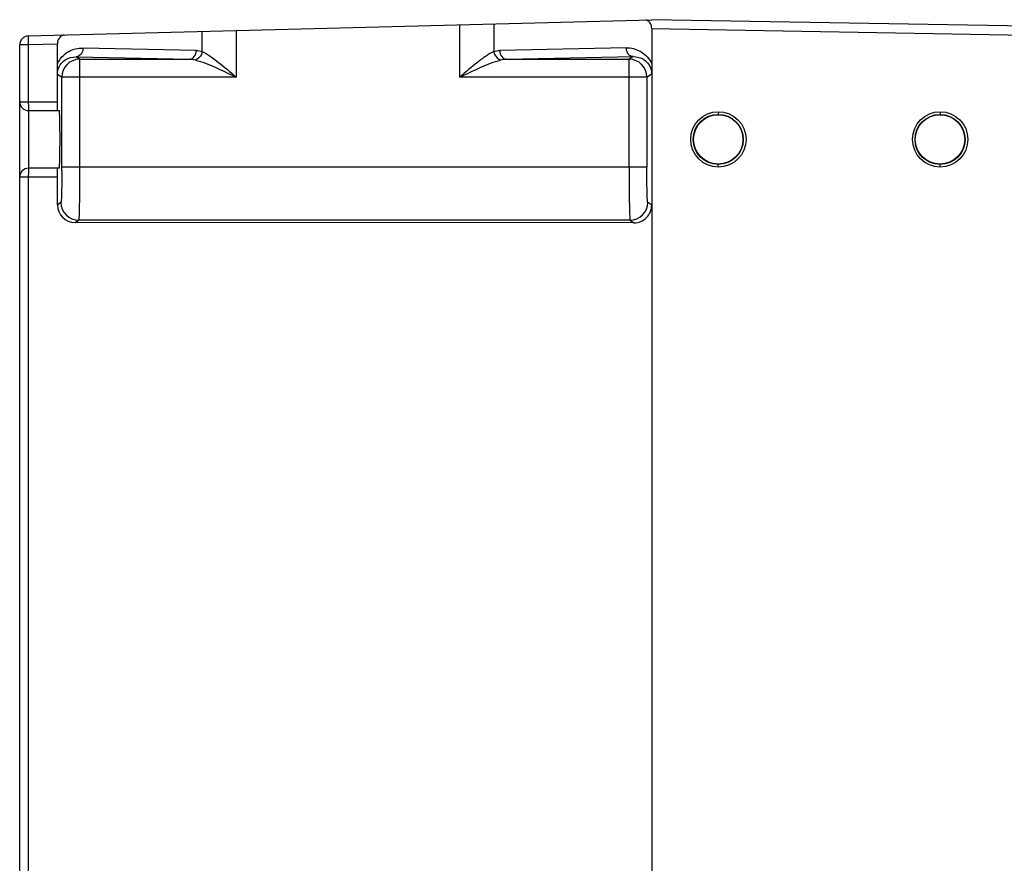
# Model space of a CAD drawing. Header units: inches. Extents: x 0 to 82.7, y 0 to 58.5.
# Tile 63 of 69: x 31.5 to 35.9, y 49.9 to 53.6. Entities that reach past the tile are written whole.
import ezdxf

# ---------------------------------------------------------------- set-up
doc = ezdxf.new("R2010")
doc.units = ezdxf.units.IN
doc.header["$LTSCALE"] = 4.547244
doc.header["$MEASUREMENT"] = 0
doc.layers.get('0').update_dxf_attribs({"linetype": 'CONTINUOUS'})

msp = doc.modelspace()

# ---------------------------------------------------------------- linework, layer by layer
at = {"color": 7, "linetype": 'CONTINUOUS'}
for p, q in [((31.5768, 53.5612), (34.3436, 53.6336)), ((36.1567, 53.602), (34.3436, 53.6336)), ((32.3485, 53.4923), (32.3485, 53.5814)), ((32.4993, 53.5853), (32.4993, 53.3791)), ((33.492, 53.3791), (33.492, 53.6113)), ((33.6428, 53.6153), (33.6428, 53.4923)), ((34.3436, 53.5942), (34.3436, 49.7068)), ((34.3436, 53.5942), (36.1567, 53.5626)), ((31.5385, 49.7044), (31.5385, 53.5218)), ((31.5768, 53.5218), (31.5385, 53.5218)), ((31.7056, 53.5252), (31.5768, 53.5218)), ((31.5768, 53.5218), (31.5768, 53.2694)), ((31.7056, 53.2694), (31.7056, 53.5252)), ((32.3219, 53.4972), (31.8187, 53.5076)), ((34.2305, 53.5088), (33.6694, 53.4972)), ((31.8042, 53.4578), (31.7885, 53.4683)), ((31.7885, 53.4683), (32.2918, 53.4578)), ((31.8042, 53.4578), (31.8042, 52.9799)), ((31.8042, 53.4578), (32.2918, 53.4578)), ((33.6995, 53.4578), (34.2607, 53.4695)), ((33.6995, 53.4578), (34.2432, 53.4578)), ((34.2607, 53.4695), (34.2432, 53.4578)), ((34.2432, 52.9799), (34.2432, 53.4578)), ((31.706, 53.3921), (31.7056, 53.436)), ((34.3436, 53.4372), (34.3432, 53.3933)), ((31.706, 53.3921), (31.7255, 53.3791)), ((31.7255, 52.9799), (31.7255, 53.3791)), ((32.4993, 53.3791), (31.7255, 53.3791)), ((34.3219, 53.3791), (33.492, 53.3791)), ((34.3219, 53.3791), (34.3432, 53.3933)), ((34.3219, 53.3791), (34.3219, 52.9799)), ((31.5385, 53.2694), (31.7056, 53.2694)), ((31.5778, 53.2301), (31.5778, 52.9742)), ((31.5778, 53.2301), (31.7141, 53.2301)), ((34.6396, 53.2251), (34.6389, 53.2133)), ((35.6238, 53.2249), (35.6231, 53.2131)), ((31.7141, 52.9742), (31.5778, 52.9742)), ((31.7255, 52.9799), (34.3219, 52.9799)), ((34.6396, 52.9791), (34.6389, 52.9909)), ((35.6238, 52.9793), (35.6231, 52.9911)), ((31.7056, 52.9348), (31.5385, 52.9348)), ((31.5768, 52.9348), (31.5768, 49.706)), ((31.7056, 52.8119), (31.7056, 52.9348)), ((31.7215, 52.8225), (31.7056, 52.8119)), ((34.3436, 52.8107), (34.3259, 52.8225)), ((31.7843, 52.7331), (31.8002, 52.7437)), ((34.2648, 52.732), (31.7843, 52.7331)), ((34.2472, 52.7437), (31.8002, 52.7437)), ((34.2472, 52.7437), (34.2648, 52.732))]:
    msp.add_line(p, q, dxfattribs=at)
for centre, radius in [((34.6395, 53.1021), 0.123), ((34.6388, 53.1021), 0.1112), ((34.6389, 53.1021), 0.1096), ((35.6238, 53.1021), 0.1228), ((35.6231, 53.1021), 0.111), ((35.6231, 53.1021), 0.1096)]:
    msp.add_circle(centre, radius, dxfattribs=at)
for centre, radius, start, end in [((31.5778, 53.5218), 0.0394, 91.5, 180), ((31.8043, 53.379), 0.0788, 90.037, 179.9739), ((32.2901, 53.3347), 0.1231, 76.7475, 89.2349), ((33.7012, 53.3347), 0.1231, 90.7654, 103.253), ((34.2431, 53.379), 0.0788, 0.0261, 89.963), ((31.5778, 53.2694), 0.0394, 180, 270), ((31.5778, 52.9348), 0.0394, 90, 180), ((25.7625, 52.98), 5.963, 359.83948, 359.99935), ((31.7844, 52.8119), 0.0787, 179.9833, 269.9571), ((31.8002, 52.8225), 0.0788, 180.0261, 269.963), ((34.2472, 52.8225), 0.0788, 270.037, 359.9743), ((34.2649, 52.8107), 0.0787, 269.9156, 359.9671)]:
    msp.add_arc(centre, radius, start, end, dxfattribs=at)
msp.add_ellipse((31.738, 53.526), major_axis=(0.0021, 0.0394), ratio=0.819972, start_param=0.064301, end_param=1.634412, dxfattribs=at)
for points in [[(34.324, 53.6307), (34.3223, 53.6316), (34.3205, 53.6324), (34.3186, 53.6329)], [(32.3219, 53.4972), (32.3309, 53.497), (32.34, 53.4953), (32.3485, 53.4923)], [(33.6428, 53.4923), (33.6513, 53.4953), (33.6604, 53.497), (33.6694, 53.4972)]]:
    msp.add_open_spline(points, degree=3, dxfattribs=at)
for points, knots in [([(34.3436, 53.5942), (34.3436, 53.5984), (34.3419, 53.6125), (34.3328, 53.6259), (34.324, 53.6307)], [0, 0, 0, 0, 0.292639, 1, 1, 1, 1]), ([(31.5768, 53.5612), (31.5766, 53.5611), (31.5768, 53.5596), (31.5761, 53.5565), (31.5765, 53.5479), (31.5764, 53.5362), (31.5767, 53.5268), (31.5768, 53.5218)], [0, 0, 0, 0, 0.019909, 0.076898, 0.293571, 0.617679, 1, 1, 1, 1]), ([(31.7056, 53.436), (31.7154, 53.4593), (31.7496, 53.497), (31.7973, 53.5081), (31.8187, 53.5076)], [0, 0, 0, 0, 0.541638, 1, 1, 1, 1]), ([(31.8187, 53.5076), (31.8186, 53.4979), (31.814, 53.4794), (31.7966, 53.4684), (31.7885, 53.4683)], [0, 0, 0, 0, 0.545628, 1, 1, 1, 1]), ([(32.2918, 53.4578), (32.2998, 53.4579), (32.3172, 53.4689), (32.3218, 53.4875), (32.3219, 53.4972)], [0, 0, 0, 0, 0.454107, 1, 1, 1, 1]), ([(32.3485, 53.4923), (32.3478, 53.4878), (32.3435, 53.4719), (32.3301, 53.4572), (32.3183, 53.4545)], [0, 0, 0, 0, 0.272262, 1, 1, 1, 1]), ([(32.3485, 53.4923), (32.3608, 53.487), (32.3855, 53.4713), (32.4356, 53.4333), (32.4734, 53.401), (32.4993, 53.3791)], [0, 0, 0, 0, 0.212301, 0.460946, 1, 1, 1, 1]), ([(33.6428, 53.4923), (33.6305, 53.487), (33.6058, 53.4713), (33.5556, 53.4333), (33.5179, 53.401), (33.492, 53.3791)], [0, 0, 0, 0, 0.212302, 0.460946, 1, 1, 1, 1]), ([(33.6428, 53.4923), (33.6434, 53.4878), (33.6478, 53.4719), (33.6612, 53.4572), (33.6729, 53.4545)], [0, 0, 0, 0, 0.272262, 1, 1, 1, 1]), ([(33.6694, 53.4972), (33.6694, 53.4875), (33.6741, 53.4689), (33.6914, 53.4579), (33.6995, 53.4578)], [0, 0, 0, 0, 0.545628, 1, 1, 1, 1]), ([(34.2305, 53.5088), (34.2519, 53.5093), (34.2997, 53.4982), (34.3338, 53.4605), (34.3436, 53.4372)], [0, 0, 0, 0, 0.458362, 1, 1, 1, 1]), ([(34.2607, 53.4695), (34.2526, 53.4696), (34.2353, 53.4806), (34.2306, 53.4991), (34.2305, 53.5088)], [0, 0, 0, 0, 0.454108, 1, 1, 1, 1]), ([(31.706, 53.3921), (31.706, 53.4064), (31.7137, 53.4317), (31.7438, 53.4612), (31.7719, 53.4688), (31.7885, 53.4683)], [0, 0, 0, 0, 0.347186, 0.596264, 1, 1, 1, 1]), ([(32.3183, 53.4545), (32.3487, 53.4473), (32.4092, 53.4212), (32.4683, 53.3937), (32.4993, 53.3791)], [0, 0, 0, 0, 0.476662, 1, 1, 1, 1]), ([(33.492, 53.3791), (33.5229, 53.3937), (33.5821, 53.4212), (33.6426, 53.4473), (33.6729, 53.4545)], [0, 0, 0, 0, 0.523336, 1, 1, 1, 1]), ([(34.2607, 53.4695), (34.2773, 53.47), (34.3055, 53.4624), (34.3356, 53.4329), (34.3432, 53.4076), (34.3432, 53.3933)], [0, 0, 0, 0, 0.403728, 0.652802, 1, 1, 1, 1]), ([(31.5768, 53.2694), (31.5768, 53.2644), (31.5768, 53.255), (31.5772, 53.2433), (31.577, 53.2347), (31.5777, 53.2316), (31.5776, 53.2301), (31.5778, 53.2301)], [0, 0, 0, 0, 0.38227, 0.706387, 0.923089, 0.980087, 1, 1, 1, 1]), ([(31.7067, 53.2301), (31.7064, 53.2301), (31.7066, 53.2316), (31.7058, 53.2347), (31.706, 53.2433), (31.7056, 53.255), (31.7056, 53.2644), (31.7056, 53.2694)], [0, 0, 0, 0, 0.019926, 0.076938, 0.293628, 0.617704, 1, 1, 1, 1]), ([(31.7156, 52.9878), (31.7167, 53.0079), (31.7172, 53.0417), (31.7175, 53.0897), (31.7175, 53.1306), (31.7171, 53.1635), (31.7167, 53.1871), (31.7163, 53.2017), (31.7157, 53.2131), (31.7156, 53.2223), (31.7145, 53.2264), (31.7148, 53.2301), (31.7141, 53.2301)], [0, 0, 0, 0, 0.24884, 0.418276, 0.593612, 0.755429, 0.825544, 0.88581, 0.934515, 0.970355, 0.992289, 1, 1, 1, 1]), ([(31.5778, 52.9742), (31.5776, 52.9742), (31.5777, 52.9726), (31.577, 52.9696), (31.5772, 52.9609), (31.5768, 52.9492), (31.5768, 52.9398), (31.5768, 52.9348)], [0, 0, 0, 0, 0.019913, 0.076911, 0.293613, 0.61773, 1, 1, 1, 1]), ([(31.7056, 52.9348), (31.7056, 52.9398), (31.7056, 52.9492), (31.706, 52.9609), (31.7058, 52.9696), (31.7066, 52.9726), (31.7064, 52.9742), (31.7067, 52.9742)], [0, 0, 0, 0, 0.382296, 0.706372, 0.923062, 0.980074, 1, 1, 1, 1]), ([(31.7141, 52.9742), (31.7153, 52.9742), (31.7142, 52.9814), (31.7155, 52.9844), (31.7156, 52.9878)], [0, 0, 0, 0, 0.257551, 1, 1, 1, 1]), ([(31.8042, 52.9799), (31.8042, 52.9501), (31.8041, 52.9068), (31.8036, 52.8516), (31.8032, 52.8164), (31.8023, 52.7875), (31.8025, 52.7652), (31.8003, 52.7524), (31.8014, 52.745), (31.8002, 52.7437)], [0, 0, 0, 0, 0.37861, 0.550009, 0.700729, 0.825191, 0.918625, 0.977583, 1, 1, 1, 1]), ([(34.2432, 52.9799), (34.2432, 52.9501), (34.2433, 52.9068), (34.2438, 52.8516), (34.2442, 52.8164), (34.2451, 52.7875), (34.245, 52.7652), (34.2471, 52.7524), (34.246, 52.745), (34.2472, 52.7437)], [0, 0, 0, 0, 0.37861, 0.550009, 0.700728, 0.825191, 0.918625, 0.977583, 1, 1, 1, 1]), ([(34.3259, 52.8225), (34.3249, 52.8231), (34.3255, 52.8284), (34.3239, 52.8367), (34.3237, 52.8517), (34.3229, 52.8708), (34.3225, 52.8944), (34.322, 52.9311), (34.3219, 52.96), (34.3219, 52.9799)], [0, 0, 0, 0, 0.022685, 0.081692, 0.175122, 0.299547, 0.450206, 0.621532, 1, 1, 1, 1]), ([(31.7255, 52.9633), (31.7255, 52.9451), (31.7253, 52.9189), (31.7247, 52.8858), (31.7243, 52.8649), (31.7236, 52.8481), (31.7234, 52.8349), (31.722, 52.8277), (31.7224, 52.823), (31.7215, 52.8225)], [0, 0, 0, 0, 0.385913, 0.557058, 0.70622, 0.828534, 0.919992, 0.977651, 1, 1, 1, 1])]:
    msp.add_open_spline(points, degree=3, knots=knots, dxfattribs=at)

doc.saveas('drawing.dxf')
